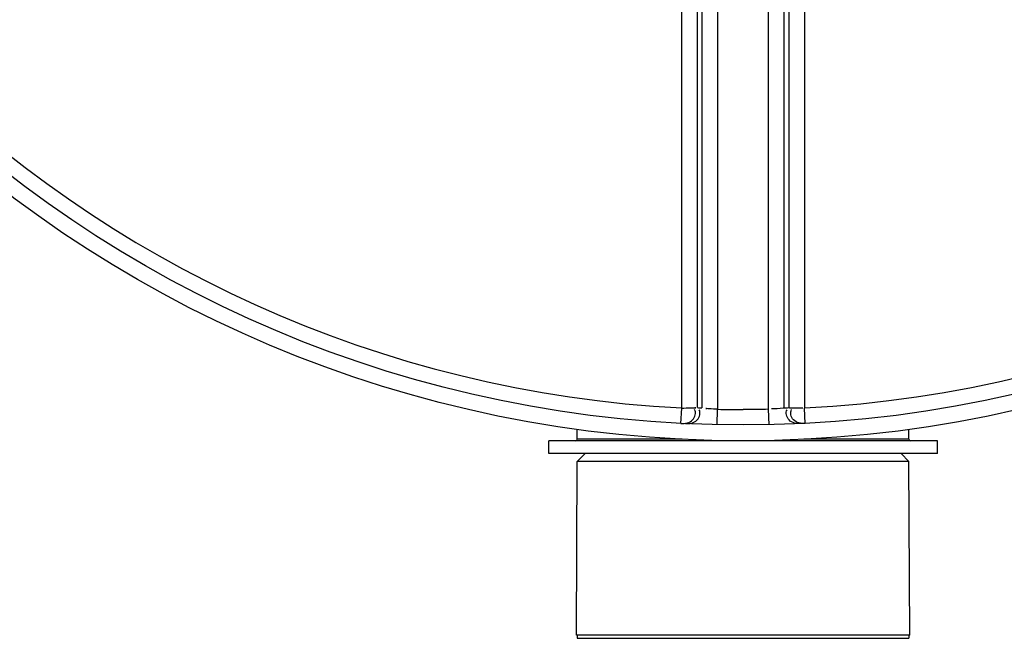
# Model space of a CAD drawing. Header units: millimetres. Extents: x 0 to 297, y 0 to 210.
# Tile 6 of 256: x 142.41 to 144.9, y 88.61 to 90.18. Entities that reach past the tile are written whole.
import ezdxf

# ---------------------------------------------------------------- set-up
doc = ezdxf.new("R2010")
doc.units = ezdxf.units.MM
doc.header["$LTSCALE"] = 16.335
doc.layers.get('0').update_dxf_attribs({"linetype": 'CONTINUOUS'})
doc.layers.add('01_GLOBAL', color=7, linetype='CONTINUOUS')
doc.layers.add('AXES_REF', color=7, linetype='CONTINUOUS')

msp = doc.modelspace()

# ---------------------------------------------------------------- linework, layer by layer
at = {"color": 9, "linetype": 'Continuous'}
for p, q in [((144.1721, 90.9118), (144.1721, 89.1928)), ((144.3015, 89.1928), (144.3015, 90.9118)), ((144.0814, 89.1961), (144.0814, 90.8714)), ((144.1212, 89.197), (144.1212, 90.8718)), ((144.1324, 90.8727), (144.1324, 89.1965)), ((144.3412, 89.1965), (144.3412, 90.8727)), ((144.3524, 90.8718), (144.3524, 89.197)), ((144.3922, 90.8714), (144.3922, 89.1961)), ((144.0794, 89.1572), (144.0814, 89.1961)), ((144.1713, 89.1538), (144.1721, 89.1928)), ((144.3024, 89.1538), (144.3015, 89.1928)), ((144.3942, 89.1572), (144.3922, 89.1961)), ((144.0828, 89.1171), (143.8168, 89.1171)), ((144.6568, 89.1171), (144.3909, 89.1171))]:
    msp.add_line(p, q, dxfattribs=at)
at = {"color": 7, "linetype": 'Continuous'}
for p, q in [((143.8168, 89.1171), (143.8168, 89.1419)), ((144.6568, 89.1171), (144.6568, 89.1419)), ((143.7448, 89.0811), (143.7448, 89.1131)), ((144.7288, 89.1131), (143.7448, 89.1131)), ((144.7288, 89.0811), (144.7288, 89.1131)), ((144.7288, 89.0811), (143.7448, 89.0811)), ((143.8168, 89.0611), (143.8368, 89.0811)), ((144.6568, 89.0611), (144.6368, 89.0811)), ((143.8148, 88.6211), (143.8168, 89.0611)), ((144.6568, 89.0611), (143.8168, 89.0611)), ((144.6588, 88.6211), (144.6568, 89.0611)), ((144.6588, 88.6211), (143.8148, 88.6211))]:
    msp.add_line(p, q, dxfattribs=at)
msp.add_circle((144.2368, 92.1931), 3.04, dxfattribs=at)
at = {"color": 9, "linetype": 'Continuous'}
for centre, radius, start, end in [((144.2368, 92.1931), 3.001, 182.9675, 267.0325), ((144.2368, 92.1931), 3.001, 272.9675, 357.0325), ((144.2765, 92.1923), 2.9993, 267.0319, 267.2468), ((144.2368, 92.1911), 2.999, 268.764, 270), ((144.1971, 92.1923), 2.9993, 272.7532, 272.9681)]:
    msp.add_arc(centre, radius, start, end, dxfattribs=at)
at = {"color": 7, "linetype": 'Continuous'}
for centre, start, end in [((143.8128, 89.1171), 270, 360), ((144.6608, 89.1171), 180, 270)]:
    msp.add_arc(centre, 0.004, start, end, dxfattribs=at)
at = {"color": 9, "linetype": 'Continuous'}
for points, knots in [([(144.0794, 89.1572), (144.0898, 89.1567), (144.1114, 89.1594), (144.119, 89.1849), (144.1141, 89.1921)], [0, 0, 0, 0, 0.541905, 1, 1, 1, 1]), ([(144.0908, 89.1566), (144.1011, 89.1561), (144.1227, 89.159), (144.1303, 89.1844), (144.1254, 89.1916)], [0, 0, 0, 0, 0.541188, 1, 1, 1, 1]), ([(144.1721, 89.1928), (144.1642, 89.1931), (144.1595, 89.1935), (144.1391, 89.195), (144.1447, 89.1951), (144.146, 89.1951)], [0, 0, 0, 0, 0.700251, 0.885328, 1, 1, 1, 1]), ([(144.3412, 89.1965), (144.3401, 89.1961), (144.3293, 89.1941), (144.3183, 89.1936), (144.3084, 89.1937)], [0, 0, 0, 0, 0.100406, 1, 1, 1, 1]), ([(144.3828, 89.1566), (144.3725, 89.1561), (144.3509, 89.159), (144.3433, 89.1844), (144.3482, 89.1916)], [0, 0, 0, 0, 0.541188, 1, 1, 1, 1]), ([(144.3524, 89.197), (144.3537, 89.1968), (144.3657, 89.1964), (144.3775, 89.1961), (144.3882, 89.1963)], [0, 0, 0, 0, 0.107584, 1, 1, 1, 1]), ([(144.3942, 89.1572), (144.3838, 89.1567), (144.3622, 89.1594), (144.3546, 89.1849), (144.3596, 89.1921)], [0, 0, 0, 0, 0.541905, 1, 1, 1, 1])]:
    msp.add_open_spline(points, degree=3, knots=knots, dxfattribs=at)
for points in [[(144.0814, 89.1961), (144.0926, 89.1961), (144.1259, 89.1964), (144.1148, 89.1969)], [(144.3015, 89.1928), (144.2799, 89.1923), (144.2584, 89.1919), (144.2368, 89.1924)]]:
    msp.add_open_spline(points, degree=3, dxfattribs=at)
at = {"layer": '01_GLOBAL', "color": 7, "linetype": 'Continuous'}
msp.add_circle((144.2368, 92.1931), 3.08, dxfattribs=at)
at = {"layer": 'AXES_REF', "color": 7, "linetype": 'Continuous'}
for p, q in [((143.8168, 88.6211), (143.8168, 88.6131)), ((143.8168, 88.6131), (144.6568, 88.6131)), ((144.6568, 88.6211), (144.6568, 88.6131))]:
    msp.add_line(p, q, dxfattribs=at)

doc.saveas('drawing.dxf')
